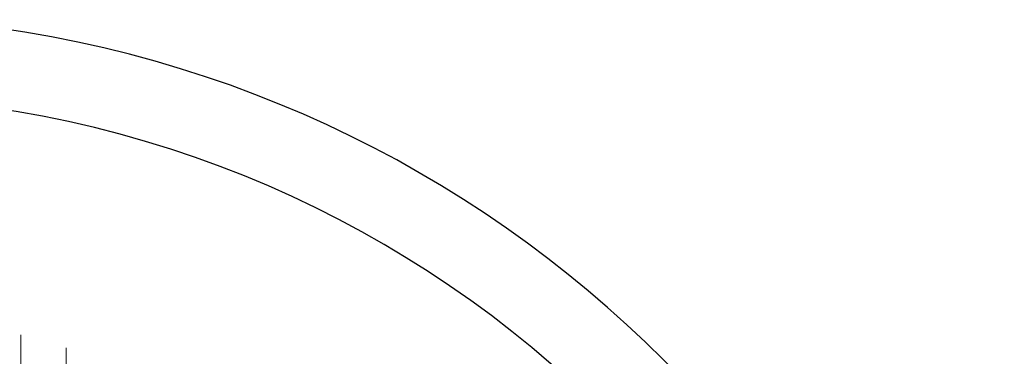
# Model space of a CAD drawing. Header units: millimetres. Extents: x -50 to 901, y -50 to 714.
# Tile 162 of 186: x 691 to 733, y 333 to 347. Entities that reach past the tile are written whole.
import ezdxf

# ---------------------------------------------------------------- set-up
doc = ezdxf.new("R2010")
doc.units = ezdxf.units.MM

# ---------------------------------------------------------------- blocks, each defined once
blk = doc.blocks.new('SW_CENTERMARKSYMBOL_3234')
at = {"color": 0, "linetype": 'Continuous', "lineweight": 18}
for p, q in [((0, 5), (0, 5.575)), ((0, 0), (0, 5)), ((-5, 0), (-5.575, 0)), ((0, 0), (-5, 0)), ((0, 0), (0, -5)), ((0, 0), (5, 0)), ((5, 0), (5.575, 0)), ((0, -5), (0, -5.575))]:
    blk.add_line(p, q, dxfattribs=at)
blk = doc.blocks.new('SW_CENTERMARKSYMBOL_3235')
at = {"color": 0, "linetype": 'Continuous', "lineweight": 18}
for p, q in [((0, 5), (0, 5.575)), ((0, 0), (0, 5)), ((-5, 0), (-5.575, 0)), ((0, 0), (-5, 0)), ((0, 0), (0, -5)), ((0, 0), (5, 0)), ((5, 0), (5.575, 0)), ((0, -5), (0, -5.575))]:
    blk.add_line(p, q, dxfattribs=at)
blk = doc.blocks.new('SW_CENTERMARKSYMBOL_3236')
at = {"color": 0, "linetype": 'Continuous', "lineweight": 18}
for p, q in [((0, 5), (0, 5.575)), ((0, 0), (0, 5)), ((-5, 0), (-5.575, 0)), ((0, 0), (-5, 0)), ((0, 0), (0, -5)), ((0, 0), (5, 0)), ((5, 0), (5.575, 0)), ((0, -5), (0, -5.575))]:
    blk.add_line(p, q, dxfattribs=at)
blk = doc.blocks.new('SW_CENTERMARKSYMBOL_3237')
at = {"color": 0, "linetype": 'Continuous', "lineweight": 18}
for p, q in [((0, 5), (0, 5.575)), ((0, 0), (0, 5)), ((-5, 0), (-5.575, 0)), ((0, 0), (-5, 0)), ((0, 0), (0, -5)), ((0, 0), (5, 0)), ((5, 0), (5.575, 0)), ((0, -5), (0, -5.575))]:
    blk.add_line(p, q, dxfattribs=at)

msp = doc.modelspace()

# ---------------------------------------------------------------- linework, layer by layer
at = {"color": 7, "linetype": 'Continuous', "lineweight": 25}
for radius, start, end in [(50, 4.0115, 85.9885), (46.6, 0.9804, 89.0176)]:
    msp.add_arc((683.085, 297.135), radius, start, end, dxfattribs=at)

# ---------------------------------------------------------------- block references
at = {"color": 7, "linetype": 'Continuous', "lineweight": 18}
for name, p in [('SW_CENTERMARKSYMBOL_3237', (687.079, 328.75)), ('SW_CENTERMARKSYMBOL_3236', (689.056, 328.437)), ('SW_CENTERMARKSYMBOL_3235', (691.01, 328)), ('SW_CENTERMARKSYMBOL_3234', (692.932, 327.442))]:
    msp.add_blockref(name, p, dxfattribs=at)

doc.saveas('drawing.dxf')
